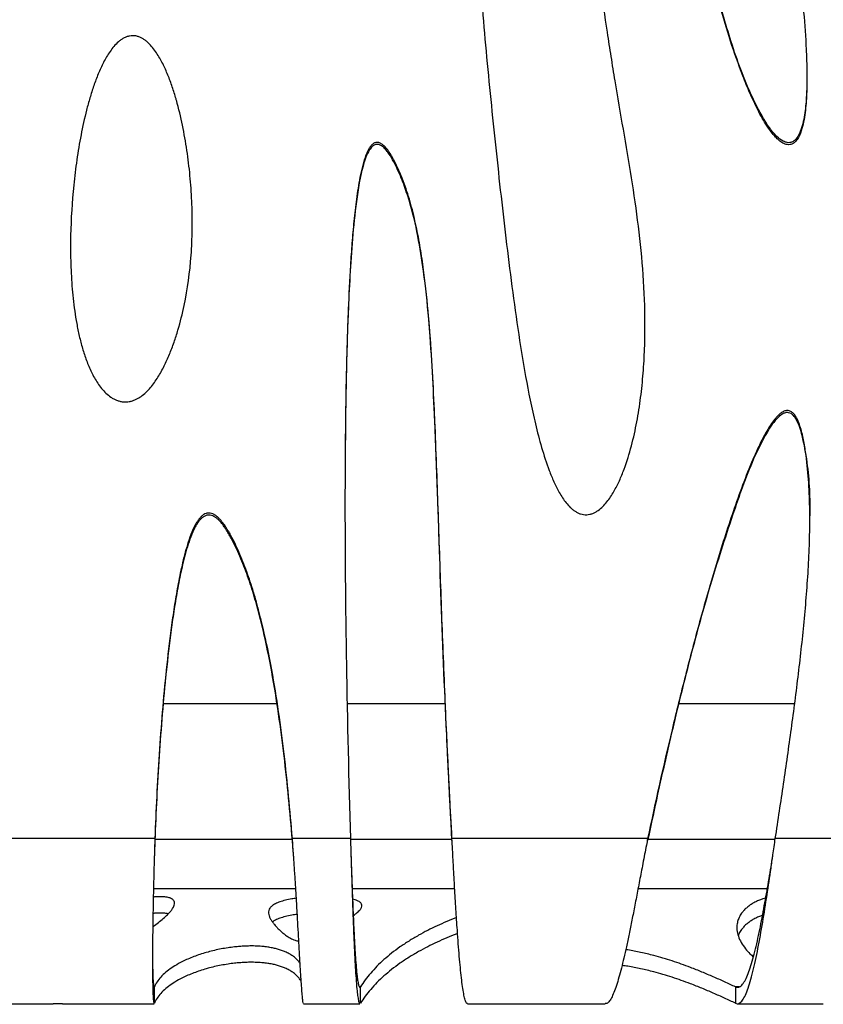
# Model space of a CAD drawing. Header units: millimetres. Extents: x 65 to 2129, y 75 to 1124.
# Tile 3 of 26: x 330 to 575, y 75 to 375. Entities that reach past the tile are written whole.
import ezdxf

# ---------------------------------------------------------------- set-up
doc = ezdxf.new("R2010")
doc.units = ezdxf.units.MM

msp = doc.modelspace()

# ---------------------------------------------------------------- linework, layer by layer
at = {"color": 7, "linetype": 'Continuous', "lineweight": 25}
for p, q in [((373.477, 166.537), (408.306, 166.537)), ((429.798, 166.537), (459.792, 166.537)), ((531.147, 166.537), (566.639, 166.537)), ((371.064, 125.289), (313.308, 125.289)), ((413.053, 125.018), (371.077, 125.018)), ((430.821, 125.289), (413.083, 125.289)), ((461.817, 125.018), (430.829, 125.018)), ((521.615, 125.289), (461.834, 125.289)), ((560.57, 125.018), (521.688, 125.018)), ((602.928, 125.289), (560.61, 125.289)), ((370.636, 110.065), (414.11, 110.065)), ((431.332, 110.065), (462.662, 110.065)), ((518.698, 110.065), (558.199, 110.065)), ((370.917, 74.958), (370.917, 79.943)), ((433.847, 79.943), (433.617, 79.943)), ((433.847, 74.958), (433.847, 79.943)), ((548.499, 79.943), (548.499, 74.958)), ((549.541, 79.943), (548.499, 79.943)), ((306.917, 74.818), (339.954, 74.818)), ((342.895, 74.818), (370.825, 74.818)), ((416.501, 74.818), (433.685, 74.818)), ((466.575, 74.818), (508.661, 74.818)), ((549.058, 74.818), (575.276, 74.818))]:
    msp.add_line(p, q, dxfattribs=at)
for points, knots in [([(570.187, 353.83), (570.101, 352.019), (569.927, 348.395), (569.17, 343.975), (568.107, 340.812), (567.153, 339.179), (566.109, 338.254), (565.158, 337.886), (564.068, 337.914), (562.639, 338.47), (560.679, 340.092), (558.541, 342.756), (555.677, 347.544), (552.455, 354.031), (549.201, 362.316), (546.451, 370.786), (542.824, 383.348), (538.58, 400.066), (534.35, 421.065), (530.977, 442.222), (528.348, 463.477), (526.341, 484.765), (525.126, 501.504), (524.57, 511.136), (524.423, 513.681)], [0, 0, 0, 0, 0.0269388, 0.0539034, 0.0662532, 0.0764243, 0.0815393, 0.0867039, 0.0911552, 0.0974294, 0.109085, 0.1284722, 0.1479536, 0.1918769, 0.2359231, 0.2800926, 0.3241845, 0.4302531, 0.5364398, 0.6427767, 0.7492133, 0.8556301, 0.9618524, 1, 1, 1, 1]), ([(552.17, 513.073), (553.597, 498.029), (555.424, 483.017), (558.448, 460.507), (559.503, 453.005), (561.64, 437.995), (562.722, 430.488), (564.834, 415.456), (565.865, 407.93), (567.279, 396.625), (567.728, 392.855), (568.556, 385.308), (568.936, 381.531), (569.588, 373.968), (569.861, 370.182), (570.135, 364.491), (570.204, 362.592), (570.278, 358.79), (570.283, 356.886), (570.199, 353.07), (570.111, 351.158), (569.857, 348.31), (569.753, 347.363), (569.484, 345.477), (569.321, 344.538), (568.899, 342.672), (568.64, 341.741), (568.119, 340.398), (567.921, 339.956), (567.457, 339.118), (567.192, 338.72), (566.702, 338.182), (566.526, 338.017), (566.142, 337.727), (565.931, 337.601), (565.491, 337.413), (565.258, 337.349), (564.776, 337.289), (564.536, 337.294), (564.056, 337.361), (563.822, 337.422), (563.371, 337.585), (563.151, 337.687), (562.514, 338.033), (562.126, 338.313), (561.39, 338.925), (561.042, 339.26), (560.383, 339.953), (560.071, 340.313), (559.174, 341.42), (558.624, 342.192), (557.581, 343.778), (557.088, 344.591), (556.143, 346.248), (555.693, 347.086), (554.396, 349.617), (553.598, 351.33), (552.088, 354.788), (551.376, 356.534), (549.336, 361.805), (548.1, 365.367), (545.79, 372.549), (544.717, 376.174), (542.698, 383.458), (541.755, 387.11), (539.974, 394.427), (539.137, 398.092), (536.761, 409.105), (535.354, 416.471), (532.82, 431.235), (531.692, 438.634), (529.672, 453.459), (528.779, 460.886), (527.201, 475.762), (526.516, 483.211), (525.332, 498.129), (524.834, 505.602), (524.423, 513.073)], [0, 0, 0, 0, 0.125, 0.125, 0.1875, 0.1875, 0.25, 0.25, 0.3125, 0.3125, 0.34375, 0.34375, 0.375, 0.375, 0.40625, 0.40625, 0.421875, 0.421875, 0.4375, 0.4375, 0.453125, 0.453125, 0.4609375, 0.4609375, 0.46875, 0.46875, 0.4765625, 0.4765625, 0.4804688, 0.4804688, 0.484375, 0.484375, 0.4863281, 0.4863281, 0.4882813, 0.4882813, 0.4902344, 0.4902344, 0.4921875, 0.4921875, 0.4941406, 0.4941406, 0.4960938, 0.4960938, 0.5, 0.5, 0.5039063, 0.5039063, 0.5078125, 0.5078125, 0.515625, 0.515625, 0.5234375, 0.5234375, 0.53125, 0.53125, 0.546875, 0.546875, 0.5625, 0.5625, 0.59375, 0.59375, 0.625, 0.625, 0.65625, 0.65625, 0.6875, 0.6875, 0.75, 0.75, 0.8125, 0.8125, 0.875, 0.875, 0.9375, 0.9375, 1, 1, 1, 1]), ([(500.687, 415.714), (502.079, 410.909), (503.283, 406.064), (505.369, 396.304), (506.25, 391.389), (507.858, 381.526), (508.59, 376.578), (509.715, 369.162), (510.094, 366.691), (510.871, 361.751), (511.268, 359.282), (512.488, 351.88), (513.341, 346.951), (515.043, 337.092), (515.889, 332.159), (517.456, 322.282), (518.176, 317.337), (519.393, 307.427), (519.891, 302.462), (520.586, 292.502), (520.786, 287.509), (520.807, 279.992), (520.768, 277.483), (520.587, 272.48), (520.446, 269.983), (520.049, 265), (519.795, 262.514), (519.155, 257.554), (518.77, 255.08), (517.842, 250.147), (517.303, 247.7), (516.028, 242.86), (515.295, 240.466), (513.979, 236.934), (513.506, 235.772), (512.469, 233.49), (511.906, 232.371), (510.963, 230.737), (510.633, 230.201), (509.935, 229.159), (509.568, 228.652), (508.786, 227.674), (508.37, 227.202), (507.472, 226.313), (506.996, 225.902), (506.226, 225.357), (505.958, 225.187), (505.405, 224.881), (505.121, 224.745), (504.537, 224.516), (504.237, 224.423), (503.617, 224.285), (503.303, 224.243), (502.676, 224.215), (502.361, 224.229), (501.73, 224.314), (501.423, 224.385), (500.823, 224.574), (500.529, 224.693), (499.96, 224.972), (499.688, 225.129), (499.164, 225.473), (498.912, 225.659), (498.425, 226.056), (498.189, 226.267), (497.509, 226.925), (497.094, 227.393), (496.315, 228.367), (495.951, 228.875), (495.261, 229.919), (494.934, 230.457), (494.007, 232.09), (493.457, 233.203), (492.441, 235.459), (491.976, 236.602), (490.667, 240.063), (489.911, 242.411), (488.532, 247.157), (487.91, 249.555), (486.756, 254.379), (486.227, 256.798), (484.739, 264.069), (483.876, 268.935), (482.291, 278.688), (481.571, 283.575), (480.217, 293.363), (479.584, 298.263), (478.371, 308.072), (477.792, 312.981), (476.67, 322.805), (476.128, 327.719), (475.07, 337.554), (474.555, 342.473), (473.554, 352.311), (473.067, 357.23), (472.134, 367.07), (471.687, 371.99), (470.858, 381.833), (470.475, 386.756), (469.82, 396.607), (469.548, 401.536), (469.295, 408.938), (469.236, 411.407), (469.194, 416.349), (469.209, 418.823), (469.35, 423.777), (469.474, 426.248), (469.891, 431.164), (470.181, 433.609), (470.838, 437.247), (471.095, 438.453), (471.564, 440.252), (471.735, 440.849), (472.113, 442.039), (472.321, 442.633), (472.779, 443.797), (473.03, 444.368), (473.588, 445.482), (473.895, 446.025), (474.417, 446.808), (474.603, 447.065), (474.994, 447.559), (475.2, 447.796), (475.856, 448.473), (476.35, 448.882), (477.156, 449.359), (477.437, 449.497), (478.025, 449.724), (478.334, 449.812), (478.951, 449.927), (479.262, 449.955), (479.891, 449.957), (480.211, 449.93), (480.833, 449.826), (481.137, 449.75), (481.736, 449.559), (482.031, 449.443), (482.893, 449.048), (483.431, 448.727), (484.456, 448.009), (484.946, 447.609), (485.876, 446.765), (486.315, 446.321), (487.578, 444.943), (488.346, 443.962), (489.428, 442.432), (489.777, 441.911), (490.45, 440.858), (490.775, 440.327), (491.718, 438.719), (492.307, 437.63), (493.983, 434.323), (494.983, 432.067), (496.831, 427.489), (497.678, 425.166), (498.864, 421.646), (499.246, 420.466), (499.8, 418.688), (499.981, 418.095), (500.249, 417.203), (500.382, 416.757), (500.513, 416.31), (500.6, 416.012), (500.643, 415.864), (500.687, 415.714)], [0, 0, 0, 0, 0.03125, 0.03125, 0.0625, 0.0625, 0.09375, 0.09375, 0.109375, 0.109375, 0.125, 0.125, 0.15625, 0.15625, 0.1875, 0.1875, 0.21875, 0.21875, 0.25, 0.25, 0.28125, 0.28125, 0.296875, 0.296875, 0.3125, 0.3125, 0.328125, 0.328125, 0.34375, 0.34375, 0.359375, 0.359375, 0.375, 0.375, 0.3828125, 0.3828125, 0.390625, 0.390625, 0.3945312, 0.3945312, 0.3984375, 0.3984375, 0.4023437, 0.4023437, 0.40625, 0.40625, 0.4082031, 0.4082031, 0.4101562, 0.4101562, 0.4121094, 0.4121094, 0.4140625, 0.4140625, 0.4160156, 0.4160156, 0.4179687, 0.4179687, 0.4199219, 0.4199219, 0.421875, 0.421875, 0.4238281, 0.4238281, 0.4257812, 0.4257812, 0.4296875, 0.4296875, 0.4335937, 0.4335937, 0.4375, 0.4375, 0.4453125, 0.4453125, 0.453125, 0.453125, 0.46875, 0.46875, 0.484375, 0.484375, 0.5, 0.5, 0.53125, 0.53125, 0.5625, 0.5625, 0.59375, 0.59375, 0.625, 0.625, 0.65625, 0.65625, 0.6875, 0.6875, 0.71875, 0.71875, 0.75, 0.75, 0.78125, 0.78125, 0.8125, 0.8125, 0.828125, 0.828125, 0.84375, 0.84375, 0.859375, 0.859375, 0.875, 0.875, 0.8828125, 0.8828125, 0.8867187, 0.8867187, 0.890625, 0.890625, 0.8945312, 0.8945312, 0.8984375, 0.8984375, 0.9003906, 0.9003906, 0.9023437, 0.9023437, 0.90625, 0.90625, 0.9082031, 0.9082031, 0.9101562, 0.9101562, 0.9121094, 0.9121094, 0.9140625, 0.9140625, 0.9160156, 0.9160156, 0.9179687, 0.9179687, 0.921875, 0.921875, 0.9257812, 0.9257812, 0.9296875, 0.9296875, 0.9375, 0.9375, 0.9414062, 0.9414062, 0.9453125, 0.9453125, 0.953125, 0.953125, 0.96875, 0.96875, 0.984375, 0.984375, 0.9921875, 0.9921875, 0.9960937, 0.9960937, 0.9980469, 0.9990234, 0.9990234, 1, 1, 1, 1]), ([(377.921, 349.869), (378.606, 347.346), (379.19, 344.81), (380.205, 339.719), (380.634, 337.164), (381.358, 332.035), (381.653, 329.463), (382.113, 324.301), (382.279, 321.712), (382.429, 317.815), (382.462, 316.514), (382.495, 313.908), (382.493, 312.603), (382.437, 308.699), (382.328, 306.107), (381.769, 298.365), (381.089, 293.249), (379.49, 285.659), (378.861, 283.143), (377.746, 279.394), (377.345, 278.146), (376.481, 275.674), (376.02, 274.452), (375.025, 272.04), (374.492, 270.849), (373.331, 268.511), (372.703, 267.362), (371.311, 265.13), (370.555, 264.058), (369.274, 262.555), (368.825, 262.075), (367.876, 261.178), (367.375, 260.759), (366.57, 260.191), (366.291, 260.011), (365.721, 259.681), (365.429, 259.53), (364.831, 259.262), (364.525, 259.144), (363.896, 258.946), (363.572, 258.867), (362.603, 258.697), (361.951, 258.673), (360.964, 258.78), (360.638, 258.839), (360.001, 259), (359.689, 259.101), (359.077, 259.343), (358.775, 259.484), (358.195, 259.795), (357.915, 259.965), (357.103, 260.514), (356.596, 260.929), (355.638, 261.838), (355.196, 262.321), (354.369, 263.329), (353.983, 263.854), (353.256, 264.937), (352.915, 265.495), (352.269, 266.639), (351.967, 267.218), (351.115, 268.974), (350.616, 270.169), (349.717, 272.591), (349.317, 273.82), (348.593, 276.303), (348.27, 277.558), (347.686, 280.089), (347.425, 281.367), (346.96, 283.92), (346.756, 285.198), (346.213, 289.032), (345.945, 291.591), (345.551, 296.711), (345.426, 299.274), (345.297, 304.402), (345.292, 306.967), (345.442, 314.669), (345.755, 319.809), (346.537, 327.527), (346.851, 330.096), (347.589, 335.209), (348.013, 337.755), (348.994, 342.823), (349.548, 345.345), (350.509, 349.104), (350.851, 350.355), (351.585, 352.837), (351.976, 354.069), (352.822, 356.51), (353.275, 357.72), (354.266, 360.109), (354.803, 361.292), (355.696, 363.019), (356.007, 363.587), (356.667, 364.702), (357.016, 365.251), (357.757, 366.315), (358.148, 366.829), (358.987, 367.807), (359.433, 368.271), (360.165, 368.911), (360.42, 369.117), (360.951, 369.497), (361.225, 369.673), (361.795, 369.986), (362.092, 370.126), (362.705, 370.356), (363.016, 370.445), (363.65, 370.567), (363.973, 370.599), (364.631, 370.602), (364.956, 370.572), (365.594, 370.454), (365.908, 370.366), (366.524, 370.14), (366.819, 370.003), (367.389, 369.694), (367.663, 369.521), (368.194, 369.145), (368.452, 368.941), (369.189, 368.302), (369.639, 367.839), (370.484, 366.861), (370.879, 366.346), (371.626, 365.281), (371.974, 364.737), (372.961, 363.078), (373.545, 361.938), (374.619, 359.613), (375.109, 358.428), (376.018, 356.026), (376.438, 354.808), (377.024, 352.965), (377.213, 352.348), (377.485, 351.421), (377.619, 350.956), (377.749, 350.49), (377.836, 350.18), (377.878, 350.026), (377.921, 349.869)], [0, 0, 0, 0, 0.03125, 0.03125, 0.0625, 0.0625, 0.09375, 0.09375, 0.125, 0.125, 0.140625, 0.140625, 0.15625, 0.15625, 0.1875, 0.1875, 0.25, 0.25, 0.28125, 0.28125, 0.296875, 0.296875, 0.3125, 0.3125, 0.328125, 0.328125, 0.34375, 0.34375, 0.359375, 0.359375, 0.3671875, 0.3671875, 0.375, 0.375, 0.3789062, 0.3789062, 0.3828125, 0.3828125, 0.3867187, 0.3867187, 0.390625, 0.390625, 0.3984375, 0.3984375, 0.4023437, 0.4023437, 0.40625, 0.40625, 0.4101562, 0.4101562, 0.4140625, 0.4140625, 0.421875, 0.421875, 0.4296875, 0.4296875, 0.4375, 0.4375, 0.4453125, 0.4453125, 0.453125, 0.453125, 0.46875, 0.46875, 0.484375, 0.484375, 0.5, 0.5, 0.515625, 0.515625, 0.53125, 0.53125, 0.5625, 0.5625, 0.59375, 0.59375, 0.625, 0.625, 0.6875, 0.6875, 0.71875, 0.71875, 0.75, 0.75, 0.78125, 0.78125, 0.796875, 0.796875, 0.8125, 0.8125, 0.828125, 0.828125, 0.84375, 0.84375, 0.8515625, 0.8515625, 0.859375, 0.859375, 0.8671875, 0.8671875, 0.875, 0.875, 0.8789063, 0.8789063, 0.8828125, 0.8828125, 0.8867188, 0.8867188, 0.890625, 0.890625, 0.8945313, 0.8945313, 0.8984375, 0.8984375, 0.9023438, 0.9023438, 0.90625, 0.90625, 0.9101563, 0.9101563, 0.9140625, 0.9140625, 0.921875, 0.921875, 0.9296875, 0.9296875, 0.9375, 0.9375, 0.953125, 0.953125, 0.96875, 0.96875, 0.984375, 0.984375, 0.9921875, 0.9921875, 0.9960938, 0.9980469, 0.9980469, 1, 1, 1, 1]), ([(461.834, 125.289), (461.339, 134.209), (460.882, 143.136), (460.04, 161.004), (459.654, 169.945), (458.943, 187.841), (458.617, 196.795), (457.994, 214.715), (457.698, 223.68), (457.224, 237.135), (457.061, 241.621), (456.709, 250.594), (456.52, 255.082), (456.092, 264.056), (455.853, 268.543), (455.285, 277.516), (454.957, 282.001), (454.148, 290.967), (453.668, 295.449), (452.747, 302.159), (452.406, 304.388), (451.637, 308.83), (451.209, 311.042), (450.234, 315.442), (449.688, 317.63), (448.748, 320.888), (448.415, 321.969), (447.705, 324.113), (447.328, 325.177), (446.524, 327.285), (446.096, 328.33), (445.182, 330.396), (444.698, 331.422), (443.913, 332.923), (443.641, 333.418), (443.067, 334.39), (442.765, 334.868), (442.112, 335.795), (441.762, 336.243), (441.182, 336.856), (440.98, 337.051), (440.652, 337.321), (440.539, 337.407), (440.303, 337.568), (440.179, 337.644), (439.926, 337.777), (439.795, 337.835), (439.523, 337.929), (439.382, 337.964), (439.099, 338.004), (438.954, 338.008), (438.667, 337.983), (438.527, 337.954), (438.254, 337.866), (438.121, 337.806), (437.872, 337.666), (437.754, 337.585), (437.53, 337.406), (437.423, 337.308), (437.223, 337.104), (437.129, 336.998), (436.859, 336.666), (436.697, 336.431), (436.396, 335.943), (436.26, 335.693), (435.878, 334.934), (435.66, 334.413), (435.263, 333.355), (435.086, 332.818), (434.757, 331.732), (434.606, 331.184), (434.186, 329.539), (433.946, 328.437), (433.295, 325.118), (432.953, 322.892), (432.357, 318.428), (432.106, 316.189), (431.659, 311.703), (431.464, 309.454), (431.115, 304.957), (430.961, 302.708), (430.543, 295.96), (430.323, 291.46), (429.955, 282.461), (429.809, 277.961), (429.567, 268.961), (429.473, 264.461), (429.248, 250.961), (429.175, 241.962), (429.133, 223.967), (429.164, 214.969), (429.305, 196.992), (429.416, 188.011), (429.85, 161.091), (430.275, 143.175), (430.821, 125.289)], [0, 0, 0, 0, 0.0625, 0.0625, 0.125, 0.125, 0.1875, 0.1875, 0.25, 0.25, 0.28125, 0.28125, 0.3125, 0.3125, 0.34375, 0.34375, 0.375, 0.375, 0.40625, 0.40625, 0.421875, 0.421875, 0.4375, 0.4375, 0.453125, 0.453125, 0.4609375, 0.4609375, 0.46875, 0.46875, 0.4765625, 0.4765625, 0.484375, 0.484375, 0.4882813, 0.4882813, 0.4921875, 0.4921875, 0.4960938, 0.4960938, 0.4980469, 0.4980469, 0.4990234, 0.4990234, 0.5, 0.5, 0.5009766, 0.5009766, 0.5019531, 0.5019531, 0.5029297, 0.5029297, 0.5039063, 0.5039063, 0.5048828, 0.5048828, 0.5058594, 0.5058594, 0.5068359, 0.5068359, 0.5078125, 0.5078125, 0.5097656, 0.5097656, 0.5117188, 0.5117188, 0.515625, 0.515625, 0.5195313, 0.5195313, 0.5234375, 0.5234375, 0.53125, 0.53125, 0.546875, 0.546875, 0.5625, 0.5625, 0.578125, 0.578125, 0.59375, 0.59375, 0.625, 0.625, 0.65625, 0.65625, 0.6875, 0.6875, 0.75, 0.75, 0.8125, 0.8125, 0.875, 0.875, 1, 1, 1, 1]), ([(461.834, 124.681), (461.092, 139.096), (459.609, 167.938), (458.321, 204.159), (457.367, 233.196), (456.621, 252.593), (455.814, 269.579), (454.821, 284.137), (453.415, 297.428), (451.527, 309.432), (449.443, 318.308), (447.144, 325.236), (445.386, 329.441), (443.737, 332.697), (442.545, 334.647), (441.39, 336.076), (440.489, 336.892), (439.608, 337.33), (438.872, 337.429), (438.152, 337.254), (437.318, 336.681), (436.361, 335.406), (435.488, 333.47), (434.415, 330.116), (433.437, 325.595), (432.336, 318.044), (431.387, 308.575), (430.623, 297.208), (429.921, 282.102), (429.396, 263.189), (429.257, 248.059), (429.188, 240.487)], [0, 0, 0, 0, 0.1378879, 0.275896, 0.3450283, 0.4141595, 0.4603453, 0.5065318, 0.5526909, 0.5871725, 0.621832, 0.6390753, 0.656413, 0.6650338, 0.6737135, 0.6780286, 0.6824538, 0.6851355, 0.6872461, 0.6893637, 0.6920091, 0.6966795, 0.7042901, 0.7120816, 0.7300815, 0.7481043, 0.7845058, 0.8203695, 0.8562356, 0.9280588, 1, 1, 1, 1]), ([(560.61, 125.289), (561.468, 130.868), (562.311, 136.452), (563.954, 147.631), (564.754, 153.226), (566.283, 164.431), (567.013, 170.04), (568.363, 181.277), (568.983, 186.906), (569.781, 195.369), (570.024, 198.193), (570.454, 203.85), (570.64, 206.685), (570.936, 212.355), (571.047, 215.189), (571.17, 220.853), (571.183, 223.683), (571.079, 229.338), (570.963, 232.164), (570.557, 237.807), (570.268, 240.626), (569.649, 244.846), (569.411, 246.251), (568.963, 248.356), (568.799, 249.059), (568.426, 250.449), (568.219, 251.137), (567.734, 252.487), (567.459, 253.15), (566.937, 254.107), (566.745, 254.416), (566.31, 254.995), (566.063, 255.268), (565.64, 255.608), (565.488, 255.711), (565.166, 255.881), (564.998, 255.948), (564.645, 256.039), (564.462, 256.062), (564.1, 256.063), (563.917, 256.04), (563.563, 255.959), (563.391, 255.901), (563.058, 255.759), (562.895, 255.675), (562.428, 255.397), (562.141, 255.179), (561.594, 254.706), (561.336, 254.45), (560.846, 253.922), (560.614, 253.65), (559.944, 252.812), (559.53, 252.229), (558.743, 251.033), (558.369, 250.42), (557.649, 249.177), (557.305, 248.549), (556.305, 246.652), (555.682, 245.369), (554.488, 242.782), (553.918, 241.477), (552.262, 237.541), (551.229, 234.886), (549.249, 229.543), (548.302, 226.853), (545.552, 218.752), (543.841, 213.321), (540.567, 202.425), (539.006, 196.96), (535.994, 186.004), (534.545, 180.513), (531.737, 169.513), (530.379, 164.003), (526.425, 147.449), (523.948, 136.377), (521.615, 125.289)], [0, 0, 0, 0, 0.0625, 0.0625, 0.125, 0.125, 0.1875, 0.1875, 0.25, 0.25, 0.28125, 0.28125, 0.3125, 0.3125, 0.34375, 0.34375, 0.375, 0.375, 0.40625, 0.40625, 0.4375, 0.4375, 0.453125, 0.453125, 0.4609375, 0.4609375, 0.46875, 0.46875, 0.4765625, 0.4765625, 0.4804688, 0.4804688, 0.484375, 0.484375, 0.4863281, 0.4863281, 0.4882813, 0.4882813, 0.4902344, 0.4902344, 0.4921875, 0.4921875, 0.4941406, 0.4941406, 0.4960938, 0.4960938, 0.5, 0.5, 0.5039063, 0.5039063, 0.5078125, 0.5078125, 0.515625, 0.515625, 0.5234375, 0.5234375, 0.53125, 0.53125, 0.546875, 0.546875, 0.5625, 0.5625, 0.59375, 0.59375, 0.625, 0.625, 0.6875, 0.6875, 0.75, 0.75, 0.8125, 0.8125, 0.875, 0.875, 1, 1, 1, 1]), ([(571.311, 223.871), (571.286, 226.554), (571.235, 232.02), (570.47, 240.237), (569.308, 246.575), (568.141, 250.944), (567.277, 253.015), (566.33, 254.431), (565.501, 255.144), (564.701, 255.46), (563.844, 255.466), (562.728, 255.055), (561.245, 253.86), (559.639, 251.896), (557.03, 247.643), (553.864, 241.305), (550.54, 232.775), (546.102, 219.883), (540.592, 202.627), (534.594, 180.863), (529.201, 158.966), (524.938, 140.223), (522.493, 128.788), (521.615, 124.681)], [0, 0, 0, 0, 0.0465291, 0.094778, 0.1428944, 0.1580216, 0.1730803, 0.1815554, 0.1873088, 0.1917299, 0.1961633, 0.2018357, 0.2119476, 0.2287232, 0.2455827, 0.2983202, 0.3512372, 0.404163, 0.5347446, 0.6654066, 0.7961263, 0.9267868, 1, 1, 1, 1]), ([(413.083, 125.289), (412.391, 133.91), (411.571, 142.523), (410.045, 155.419), (409.486, 159.713), (408.237, 168.289), (407.548, 172.572), (405.99, 181.117), (405.124, 185.371), (403.636, 191.709), (403.108, 193.814), (401.974, 198.007), (401.367, 200.096), (400.053, 204.246), (399.347, 206.304), (397.807, 210.375), (396.972, 212.389), (395.593, 215.345), (395.113, 216.321), (394.351, 217.763), (394.09, 218.241), (393.548, 219.186), (393.267, 219.655), (392.681, 220.574), (392.377, 221.025), (391.734, 221.9), (391.396, 222.324), (390.847, 222.928), (390.658, 223.123), (390.259, 223.5), (390.049, 223.681), (389.611, 224.014), (389.383, 224.167), (388.899, 224.432), (388.643, 224.543), (388.116, 224.697), (387.838, 224.741), (387.427, 224.742), (387.291, 224.731), (387.02, 224.69), (386.884, 224.658), (386.487, 224.534), (386.238, 224.415), (385.766, 224.122), (385.55, 223.954), (385.145, 223.586), (384.955, 223.386), (384.596, 222.967), (384.43, 222.749), (383.957, 222.082), (383.678, 221.617), (382.901, 220.184), (382.464, 219.176), (381.681, 217.149), (381.336, 216.123), (380.698, 214.057), (380.406, 213.017), (379.86, 210.928), (379.606, 209.878), (378.884, 206.718), (378.457, 204.598), (377.672, 200.339), (377.314, 198.205), (376.65, 193.935), (376.343, 191.798), (375.48, 185.383), (374.98, 181.101), (374.084, 172.529), (373.688, 168.24), (372.975, 159.658), (372.66, 155.365), (371.814, 142.481), (371.384, 133.883), (371.064, 125.289)], [0, 0, 0, 0, 0.125, 0.125, 0.1875, 0.1875, 0.25, 0.25, 0.3125, 0.3125, 0.34375, 0.34375, 0.375, 0.375, 0.40625, 0.40625, 0.4375, 0.4375, 0.453125, 0.453125, 0.4609375, 0.4609375, 0.46875, 0.46875, 0.4765625, 0.4765625, 0.484375, 0.484375, 0.4882813, 0.4882813, 0.4921875, 0.4921875, 0.4960938, 0.4960938, 0.5, 0.5, 0.5039063, 0.5039063, 0.5058594, 0.5058594, 0.5078125, 0.5078125, 0.5117188, 0.5117188, 0.515625, 0.515625, 0.5195313, 0.5195313, 0.5234375, 0.5234375, 0.53125, 0.53125, 0.546875, 0.546875, 0.5625, 0.5625, 0.578125, 0.578125, 0.59375, 0.59375, 0.625, 0.625, 0.65625, 0.65625, 0.6875, 0.6875, 0.75, 0.75, 0.8125, 0.8125, 0.875, 0.875, 1, 1, 1, 1]), ([(413.083, 124.681), (412.39, 133.305), (411.57, 141.922), (410.043, 154.822), (409.484, 159.118), (408.235, 167.698), (407.545, 171.982), (405.986, 180.53), (405.119, 184.785), (403.63, 191.125), (403.102, 193.232), (401.966, 197.426), (401.359, 199.515), (400.043, 203.667), (399.337, 205.725), (397.794, 209.797), (396.958, 211.812), (395.578, 214.769), (395.097, 215.744), (394.333, 217.187), (394.072, 217.664), (393.529, 218.609), (393.247, 219.078), (392.66, 219.997), (392.355, 220.448), (391.71, 221.321), (391.371, 221.745), (390.82, 222.348), (390.629, 222.543), (390.228, 222.919), (390.017, 223.099), (389.578, 223.428), (389.349, 223.579), (388.862, 223.84), (388.606, 223.948), (388.077, 224.096), (387.798, 224.136), (387.388, 224.13), (387.252, 224.118), (386.981, 224.072), (386.845, 224.039), (386.451, 223.91), (386.202, 223.787), (385.735, 223.49), (385.52, 223.32), (385.117, 222.949), (384.928, 222.747), (384.572, 222.327), (384.407, 222.11), (383.937, 221.442), (383.659, 220.976), (383.143, 220.019), (382.906, 219.528), (382.461, 218.529), (382.254, 218.026), (381.67, 216.506), (381.325, 215.481), (380.37, 212.383), (379.838, 210.29), (378.877, 206.077), (378.451, 203.955), (377.666, 199.698), (377.309, 197.566), (376.646, 193.298), (376.339, 191.162), (375.477, 184.75), (374.978, 180.469), (374.082, 171.902), (373.686, 167.615), (372.974, 159.037), (372.659, 154.746), (371.813, 141.867), (371.384, 133.272), (371.064, 124.681)], [0, 0, 0, 0, 0.125, 0.125, 0.1875, 0.1875, 0.25, 0.25, 0.3125, 0.3125, 0.34375, 0.34375, 0.375, 0.375, 0.40625, 0.40625, 0.4375, 0.4375, 0.453125, 0.453125, 0.4609375, 0.4609375, 0.46875, 0.46875, 0.4765625, 0.4765625, 0.484375, 0.484375, 0.4882812, 0.4882812, 0.4921875, 0.4921875, 0.4960937, 0.4960937, 0.5, 0.5, 0.5039062, 0.5039062, 0.5058594, 0.5058594, 0.5078125, 0.5078125, 0.5117187, 0.5117187, 0.515625, 0.515625, 0.5195312, 0.5195312, 0.5234375, 0.5234375, 0.53125, 0.53125, 0.5390625, 0.5390625, 0.546875, 0.546875, 0.5625, 0.5625, 0.59375, 0.59375, 0.625, 0.625, 0.65625, 0.65625, 0.6875, 0.6875, 0.75, 0.75, 0.8125, 0.8125, 0.875, 0.875, 1, 1, 1, 1]), ([(371.064, 125.289), (371.034, 124.371), (370.981, 122.684), (370.904, 120.187), (370.832, 117.785), (370.742, 114.507), (370.64, 110.404), (370.539, 105.595), (370.459, 100.958), (370.405, 97.039), (370.372, 93.794), (370.352, 91.153), (370.341, 88.367), (370.343, 85.498), (370.365, 82.657), (370.407, 80.151), (370.469, 78.047), (370.551, 76.396), (370.653, 75.311), (370.745, 74.795), (370.808, 74.873), (370.825, 74.893)], [0, 0, 0, 0, 0.0363721, 0.0668322, 0.0983745, 0.1310273, 0.1963261, 0.2616502, 0.3270006, 0.3923786, 0.4359921, 0.4796187, 0.5232587, 0.5827508, 0.6439339, 0.7068089, 0.7713766, 0.8376378, 0.9055931, 0.9752431, 1, 1, 1, 1]), ([(371.064, 124.681), (371.026, 123.622), (370.969, 122.041), (370.915, 120.453), (370.897, 119.929)], [0, 0, 0, 0, 0.6702017, 1, 1, 1, 1]), ([(416.501, 74.901), (416.485, 74.879), (416.43, 74.8), (416.321, 75.376), (416.174, 76.585), (416.014, 78.433), (415.841, 80.807), (415.657, 83.659), (415.46, 86.921), (415.251, 90.529), (415.03, 94.416), (414.796, 98.518), (414.551, 102.773), (414.293, 107.122), (414.023, 111.512), (413.741, 115.902), (413.426, 120.505), (413.203, 123.62), (413.083, 125.289)], [0, 0, 0, 0, 0.027363, 0.100041, 0.1714925, 0.2417182, 0.3107184, 0.3784936, 0.4450445, 0.5103715, 0.5744753, 0.6373566, 0.699016, 0.7594542, 0.8186722, 0.8766707, 0.9339662, 1, 1, 1, 1]), ([(413.46, 119.948), (413.453, 120.041), (413.332, 121.622), (413.204, 123.198), (413.083, 124.681)], [0, 0, 0, 0, 0.0591358, 1, 1, 1, 1]), ([(430.821, 125.289), (430.836, 124.795), (430.872, 123.609), (430.933, 121.592), (431, 119.359), (431.068, 117.123), (431.165, 113.993), (431.295, 109.911), (431.46, 105.012), (431.627, 100.398), (431.768, 96.807), (431.882, 94.119), (431.967, 92.207), (432.053, 90.393), (432.176, 87.944), (432.349, 84.9), (432.585, 81.489), (432.829, 78.768), (433.074, 76.757), (433.315, 75.471), (433.52, 74.813), (433.646, 74.893), (433.685, 74.918)], [0, 0, 0, 0, 0.0195754, 0.0470204, 0.0795877, 0.107478, 0.1351462, 0.2033135, 0.2700948, 0.3354902, 0.3994996, 0.4309957, 0.462145, 0.4929474, 0.5234029, 0.5925324, 0.6688831, 0.7524525, 0.8198934, 0.8913972, 0.9669632, 1, 1, 1, 1]), ([(466.575, 74.896), (466.528, 74.875), (466.351, 74.797), (466.053, 75.344), (465.682, 76.506), (465.323, 78.296), (464.974, 80.608), (464.637, 83.401), (464.311, 86.614), (463.996, 90.186), (463.692, 94.056), (463.399, 98.161), (463.118, 102.443), (462.847, 106.842), (462.588, 111.304), (462.367, 115.291), (462.176, 118.843), (462.009, 122.013), (461.893, 124.181), (461.834, 125.289)], [0, 0, 0, 0, 0.0259091, 0.0974016, 0.1678684, 0.2373096, 0.305725, 0.3731148, 0.4394791, 0.5048178, 0.569131, 0.6324188, 0.6946813, 0.7559184, 0.8161304, 0.8753172, 0.9142144, 0.9561687, 1, 1, 1, 1]), ([(521.615, 125.289), (521.483, 124.613), (521.172, 123.01), (520.683, 120.464), (520.155, 117.709), (519.478, 114.155), (518.664, 109.875), (517.72, 104.966), (516.816, 100.365), (515.952, 96.111), (515.127, 92.235), (514.342, 88.761), (513.583, 85.632), (512.833, 82.812), (512.073, 80.297), (511.304, 78.164), (510.526, 76.47), (509.74, 75.343), (509.116, 74.799), (508.758, 74.877), (508.661, 74.898)], [0, 0, 0, 0, 0.0269017, 0.0637624, 0.1007081, 0.1357985, 0.2046486, 0.2717645, 0.3371466, 0.4007955, 0.4627117, 0.5228958, 0.5810459, 0.641277, 0.7035897, 0.7679848, 0.8344625, 0.9030232, 0.9736674, 1, 1, 1, 1]), ([(548.499, 74.958), (549.139, 74.639), (549.761, 74.876), (550.969, 76.292), (551.555, 77.47), (552.691, 80.554), (553.241, 82.46), (554.305, 86.774), (554.82, 89.182), (555.812, 94.286), (556.291, 96.983), (557.212, 102.477), (557.654, 105.276), (558.503, 110.823), (558.91, 113.573), (559.396, 116.91), (559.492, 117.572), (559.635, 118.557), (559.682, 118.884), (559.752, 119.373), (559.775, 119.535), (559.802, 119.717), (559.805, 119.738), (559.809, 119.768), (559.81, 119.778), (559.813, 119.798), (559.814, 119.805), (559.824, 119.871), (559.831, 119.923), (559.854, 120.08), (559.869, 120.184), (560.125, 121.96), (560.367, 123.63), (560.61, 125.289)], [0, 0, 0, 0, 0.125, 0.125, 0.25, 0.25, 0.375, 0.375, 0.5, 0.5, 0.625, 0.625, 0.75, 0.75, 0.875, 0.875, 0.90625, 0.90625, 0.921875, 0.921875, 0.9296875, 0.9296875, 0.9306641, 0.9306641, 0.9311523, 0.9311523, 0.9316406, 0.9316406, 0.9335938, 0.9335938, 0.9375, 0.9375, 1, 1, 1, 1]), ([(430.988, 119.792), (430.993, 119.63), (431.02, 118.838), (431.068, 117.423), (431.165, 114.64), (431.295, 111.011), (431.46, 106.657), (431.627, 102.556), (431.768, 99.364), (431.882, 96.975), (431.967, 95.275), (432.053, 93.662), (432.176, 91.486), (432.349, 88.779), (432.585, 85.747), (432.829, 83.329), (433.074, 81.541), (433.315, 80.398), (433.52, 79.814), (433.646, 79.885), (433.685, 79.907)], [0, 0, 0, 0, 0.0077518, 0.0378166, 0.0676422, 0.1411249, 0.2131142, 0.2836101, 0.3526126, 0.3865659, 0.4201454, 0.4533512, 0.4861833, 0.5607082, 0.6430197, 0.7331149, 0.8058231, 0.8829124, 0.9643819, 1, 1, 1, 1]), ([(548.499, 79.943), (548.815, 79.871), (549.438, 79.729), (550.358, 80.39), (551.25, 81.629), (552.116, 83.438), (552.954, 85.729), (553.766, 88.432), (554.551, 91.47), (555.309, 94.771), (556.04, 98.267), (556.745, 101.892), (557.422, 105.587), (558.072, 109.299), (558.696, 112.981), (559.275, 116.483), (559.643, 118.754), (559.815, 119.813)], [0, 0, 0, 0, 0.0809384, 0.159886, 0.2368426, 0.3118081, 0.3847824, 0.4557652, 0.5247566, 0.5917562, 0.6567642, 0.7197803, 0.7808044, 0.8398365, 0.8968766, 0.9519245, 1, 1, 1, 1]), ([(370.426, 98.337), (370.59, 98.458), (371.323, 98.996), (372.529, 99.937), (373.969, 101.137), (375.098, 102.2), (375.935, 103.123), (376.515, 103.908), (376.903, 104.631), (377.089, 105.285), (377.069, 105.849), (376.861, 106.324), (376.493, 106.709), (376.008, 106.997), (375.456, 107.2), (374.966, 107.325), (374.452, 107.414), (373.964, 107.471), (373.45, 107.507), (372.913, 107.523), (372.341, 107.52), (371.639, 107.494), (371.036, 107.453), (370.695, 107.416), (370.58, 107.404)], [0, 0, 0, 0, 0.0382024, 0.1707985, 0.2980338, 0.4183988, 0.5071613, 0.5900177, 0.6662647, 0.7352347, 0.7963088, 0.8442589, 0.8849569, 0.9181388, 0.9358573, 0.9502696, 0.9593574, 0.9666418, 0.9717304, 0.9761566, 0.9805516, 0.9855681, 0.9951456, 1, 1, 1, 1]), ([(414.295, 107.059), (413.825, 106.992), (412.446, 106.796), (410.813, 106.42), (409.13, 105.926), (407.808, 105.355), (406.811, 104.719), (406.15, 104.023), (405.802, 103.272), (405.742, 102.468), (405.931, 101.652), (406.306, 100.831), (406.815, 100.017), (407.446, 99.187), (408.171, 98.353), (408.972, 97.528), (409.831, 96.727), (410.742, 95.972), (411.606, 95.353), (412.406, 94.874), (413.097, 94.53), (413.741, 94.266), (414.387, 94.079), (414.753, 93.983), (415.031, 93.941), (415.057, 93.937)], [0, 0, 0, 0, 0.0172686, 0.0506844, 0.0893288, 0.1331021, 0.1818377, 0.2343163, 0.2910925, 0.3518201, 0.4160592, 0.4759279, 0.5376447, 0.6005799, 0.6639489, 0.7267779, 0.7878636, 0.8457285, 0.898573, 0.9286128, 0.955109, 0.9773601, 0.9893645, 0.9989997, 1, 1, 1, 1]), ([(431.666, 101.718), (431.983, 101.948), (432.755, 102.508), (433.646, 103.339), (434.246, 104.187), (434.393, 104.923), (434.107, 105.581), (433.382, 106.121), (432.515, 106.519), (431.748, 106.722), (431.456, 106.799)], [0, 0, 0, 0, 0.1357294, 0.3310575, 0.4897178, 0.6341977, 0.7632046, 0.875894, 0.9527481, 1, 1, 1, 1]), ([(557.678, 107.073), (557.383, 106.994), (556.664, 106.801), (555.653, 106.429), (554.526, 105.931), (553.425, 105.315), (552.409, 104.618), (551.5, 103.848), (550.619, 102.915), (549.845, 101.816), (549.251, 100.552), (548.869, 99.061), (548.827, 97.355), (549.249, 95.449), (550.123, 93.526), (551.362, 91.743), (552.643, 90.281), (553.568, 89.46), (553.931, 89.138)], [0, 0, 0, 0, 0.0137681, 0.0335584, 0.0634124, 0.0980821, 0.1371905, 0.1803393, 0.2271176, 0.293167, 0.3637891, 0.4380634, 0.5417055, 0.6482534, 0.7557826, 0.8624868, 0.9461107, 1, 1, 1, 1]), ([(375.153, 102.284), (375.062, 102.308), (374.868, 102.36), (374.449, 102.43), (373.964, 102.487), (373.45, 102.522), (372.913, 102.539), (372.341, 102.536), (371.639, 102.51), (371, 102.466), (370.631, 102.425), (370.487, 102.41)], [0, 0, 0, 0, 0.1340641, 0.288358, 0.4120343, 0.4984285, 0.5735776, 0.6481963, 0.7333681, 0.8959758, 1, 1, 1, 1]), ([(414.587, 102.118), (414.014, 102.037), (412.526, 101.826), (410.807, 101.436), (409.136, 100.942), (407.833, 100.39), (407.274, 100.003), (406.992, 99.808)], [0, 0, 0, 0, 0.1158278, 0.3002427, 0.5135138, 0.7550896, 1, 1, 1, 1]), ([(463.207, 101.131), (462.209, 100.733), (460.109, 99.897), (457.196, 98.589), (454.318, 97.185), (451.444, 95.639), (448.612, 93.952), (445.869, 92.127), (443.325, 90.227), (440.99, 88.262), (438.869, 86.241), (436.97, 84.173), (435.272, 82.068), (434.324, 80.654), (433.847, 79.943)], [0, 0, 0, 0, 0.0569786, 0.1198863, 0.1866829, 0.2570938, 0.3396084, 0.4258991, 0.5155761, 0.6082392, 0.7034714, 0.8008315, 0.8998459, 1, 1, 1, 1]), ([(556.722, 101.815), (556.417, 101.711), (555.597, 101.433), (554.537, 100.946), (553.421, 100.331), (552.41, 99.634), (551.5, 98.863), (550.616, 97.93), (549.863, 96.831), (549.412, 96.003), (549.301, 95.57), (549.298, 95.561)], [0, 0, 0, 0, 0.0508015, 0.1362142, 0.2354045, 0.347294, 0.4707434, 0.6045766, 0.7935446, 0.9955954, 1, 1, 1, 1]), ([(463.538, 96.272), (463.458, 96.242), (462.268, 95.804), (460.173, 94.924), (457.185, 93.605), (454.322, 92.2), (451.443, 90.654), (448.612, 88.968), (445.869, 87.143), (443.325, 85.243), (440.99, 83.278), (438.869, 81.256), (436.97, 79.188), (435.272, 77.084), (434.324, 75.669), (433.847, 74.958)], [0, 0, 0, 0, 0.0042161, 0.0626097, 0.1251418, 0.1915395, 0.26153, 0.3435519, 0.4293273, 0.5184688, 0.6105786, 0.7052421, 0.8020208, 0.900444, 1, 1, 1, 1]), ([(415.45, 87.106), (415.344, 87.267), (415.052, 87.712), (414.397, 88.417), (413.495, 89.199), (412.442, 89.908), (411.311, 90.506), (410.135, 90.997), (408.97, 91.39), (407.72, 91.724), (406.389, 91.998), (404.98, 92.21), (403.596, 92.351), (402.303, 92.429), (401.18, 92.463), (399.869, 92.464), (398.387, 92.417), (396.839, 92.315), (395.09, 92.143), (393.197, 91.887), (391.186, 91.536), (389.174, 91.105), (387.178, 90.595), (385.233, 90.014), (383.353, 89.365), (381.555, 88.653), (379.845, 87.88), (377.987, 86.919), (376.099, 85.759), (374.303, 84.395), (372.822, 82.958), (371.648, 81.466), (371.162, 80.454), (370.917, 79.943)], [0, 0, 0, 0, 0.025953, 0.0717287, 0.1139838, 0.1524133, 0.1867461, 0.2113299, 0.2329969, 0.2516859, 0.2673843, 0.280161, 0.2902433, 0.2957391, 0.3005925, 0.3052577, 0.3120414, 0.3203468, 0.3307051, 0.3473398, 0.367974, 0.3926541, 0.421331, 0.4538944, 0.4895091, 0.5285411, 0.5707801, 0.6159902, 0.6852129, 0.7591469, 0.8368992, 0.9175174, 1, 1, 1, 1]), ([(548.499, 79.943), (547.375, 80.465), (545.152, 81.498), (541.731, 83.021), (538.281, 84.485), (535.025, 85.781), (531.987, 86.905), (529.211, 87.858), (526.431, 88.731), (523.876, 89.455), (521.576, 90.037), (519.601, 90.492), (517.615, 90.887), (516.123, 91.164), (515.134, 91.302), (514.915, 91.332)], [0, 0, 0, 0, 0.1356927, 0.2681331, 0.3957125, 0.5167878, 0.6062775, 0.6899333, 0.7669772, 0.8366643, 0.8821479, 0.9231679, 0.9595137, 0.9910161, 1, 1, 1, 1]), ([(370.346, 89.339), (370.352, 88.492), (370.364, 86.756), (370.408, 84.563), (370.469, 82.687), (370.551, 81.221), (370.653, 80.256), (370.745, 79.798), (370.808, 79.867), (370.825, 79.885)], [0, 0, 0, 0, 0.14415072, 0.29527383, 0.45046713, 0.60973301, 0.77307362, 0.94049095, 1, 1, 1, 1]), ([(415.793, 81.597), (415.778, 81.629), (415.618, 81.965), (415.152, 82.585), (414.404, 83.433), (413.494, 84.215), (412.443, 84.924), (411.311, 85.521), (410.135, 86.013), (408.97, 86.406), (407.72, 86.74), (406.389, 87.013), (404.98, 87.226), (403.596, 87.367), (402.303, 87.444), (401.18, 87.478), (399.869, 87.48), (398.387, 87.433), (396.839, 87.33), (395.09, 87.159), (393.197, 86.902), (391.186, 86.552), (389.174, 86.12), (387.178, 85.611), (385.233, 85.029), (383.353, 84.38), (381.555, 83.669), (379.845, 82.895), (377.987, 81.934), (376.099, 80.774), (374.303, 79.411), (372.822, 77.973), (371.648, 76.481), (371.162, 75.47), (370.917, 74.958)], [0, 0, 0, 0, 0.00509281, 0.05271181, 0.09722999, 0.13832425, 0.17569804, 0.2090876, 0.23299604, 0.25406786, 0.27224345, 0.28751052, 0.29993629, 0.30974156, 0.3150864, 0.31980641, 0.32434349, 0.33094086, 0.33901812, 0.3490918, 0.36526949, 0.38533688, 0.40933897, 0.43722808, 0.46889692, 0.50353318, 0.54149295, 0.58257153, 0.62653964, 0.6938607, 0.76576356, 0.84137986, 0.91978339, 1, 1, 1, 1]), ([(548.499, 74.958), (547.375, 75.481), (545.152, 76.514), (541.731, 78.036), (538.281, 79.5), (535.025, 80.796), (531.987, 81.921), (529.211, 82.873), (526.431, 83.747), (523.876, 84.47), (521.577, 85.053), (519.597, 85.507), (517.627, 85.903), (515.785, 86.235), (514.396, 86.425), (513.786, 86.508)], [0, 0, 0, 0, 0.1336021, 0.264002, 0.3896157, 0.5088256, 0.5969365, 0.6793034, 0.7551603, 0.8237737, 0.8685565, 0.9089445, 0.9447303, 0.9757474, 1, 1, 1, 1]), ([(342.895, 74.82), (342.698, 74.821), (342.409, 74.822), (341.899, 74.829), (341.5, 74.832), (341.086, 74.831), (340.679, 74.826), (340.302, 74.822), (340.049, 74.815), (339.954, 74.818), (339.954, 74.819)], [0, 0, 0, 0, 0.2565409, 0.3756199, 0.4777142, 0.582424, 0.6969681, 0.8335083, 0.9994384, 1, 1, 1, 1])]:
    msp.add_open_spline(points, degree=3, knots=knots, dxfattribs=at)

doc.saveas('drawing.dxf')
